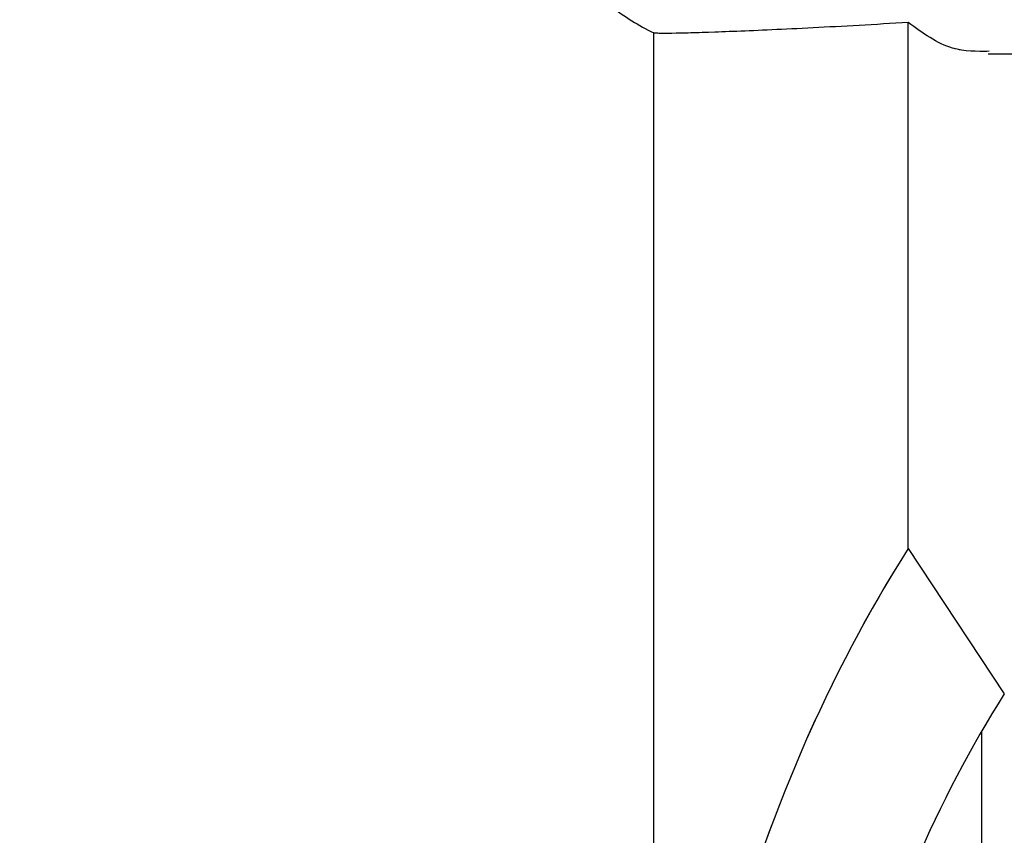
# Paper-space layout 'Sheet9' of a CAD drawing. Header units: inches. Extents: x 2.34 to 9.39, y 0.52 to 7.47.
# Tile 5 of 32: x 4.1477 to 4.2484, y 2.2648 to 2.3481. Entities that reach past the tile are written whole.
import ezdxf

# ---------------------------------------------------------------- set-up
doc = ezdxf.new("R2010")
doc.units = ezdxf.units.IN
doc.header["$MEASUREMENT"] = 0
doc.linetypes.add('PHANTOM', pattern=[0.49999999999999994, 0.25, -0.05, 0.05, -0.05, 0.05, -0.05])
doc.layers.add('FORMAT', color=7, linetype='Continuous')
doc.styles.add('SLDTEXTSTYLE0', font='TXT', dxfattribs={"width": 0.75})
doc.dimstyles.new('SLDDIMSTYLE11', dxfattribs={"dimtxt": 0.1041666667, "dimasz": 0.13, "dimexe": 0, "dimexo": 0.0625, "dimgap": 0.0260416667, "dimtad": 0, "dimtih": 1, "dimtoh": 1, "dimdec": 1, "dimlfac": 18, "dimrnd": 1e-09, "dimzin": 12, "dimdsep": 46, "dimtxsty": 'SLDTEXTSTYLE0', "dimsah": 1, "dimcen": 0.09, "dimadec": 0, "dimazin": 3, "dimtfac": 1, "dimtdec": 1, "dimtofl": 0, "dimtmove": 0, "dimatfit": 3, "dimfxl": 1, "dimfrac": 2, "dimtolj": 1, "dimtzin": 12, "dimarcsym": 0})

# ---------------------------------------------------------------- blocks, each defined once
blk = doc.blocks.new('_D_76')
at = {"layer": 'FORMAT', "color": 7}
for p, q in [((5.9691685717, 6.7509256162), (3.1807116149, 6.7509256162)), ((3.3057116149, 6.7509256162), (3.3057116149, 5.1785009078)), ((3.1517764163, 5.1573782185), (3.1200923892, 5.1573782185)), ((3.1200923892, 5.1573782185), (3.1200923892, 4.9918689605)), ((3.4596467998, 5.1573782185), (3.4913308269, 5.1573782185)), ((3.4913308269, 5.1573782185), (3.4913308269, 4.9918689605)), ((3.1200923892, 4.9918689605), (3.1517764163, 4.9918689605)), ((3.4913308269, 4.9918689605), (3.4596467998, 4.9918689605)), ((3.3057116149, 1.986126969), (3.3057116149, 4.8318573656)), ((4.0575565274, 1.986126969), (3.1807116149, 1.986126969))]:
    blk.add_line(p, q, dxfattribs=at)
for points in [[(3.3057116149, 6.7509256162), (3.2857116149, 6.6209256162), (3.3257116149, 6.6209256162)], [(3.3057116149, 1.986126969), (3.3257116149, 2.116126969), (3.2857116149, 2.116126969)]]:
    blk.add_solid(points, dxfattribs=at)
at = {"layer": 'FORMAT', "color": 7, "char_height": 0.1041666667, "attachment_point": 1, "style": 'SLDTEXTSTYLE0'}
for s, insert in [('2178', (3.1517764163, 5.1261468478)), ('85.8', (3.1710665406, 4.9661352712))]:
    blk.add_mtext(s, dxfattribs=dict(at, insert=insert))
blk = doc.blocks.new('_D_78')
at = {"layer": 'FORMAT', "color": 7}
for p, q in [((4.8515722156, 5.7140035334), (3.5529575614, 5.7140035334)), ((3.6779575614, 5.7140035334), (3.6779575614, 4.5406452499)), ((3.5240223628, 4.5195225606), (3.4923383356, 4.5195225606)), ((3.4923383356, 4.5195225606), (3.4923383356, 4.3540133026)), ((3.8318927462, 4.5195225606), (3.8635767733, 4.5195225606)), ((3.8635767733, 4.5195225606), (3.8635767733, 4.3540133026)), ((3.4923383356, 4.3540133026), (3.5240223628, 4.3540133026)), ((3.8635767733, 4.3540133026), (3.8318927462, 4.3540133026)), ((3.6779575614, 1.986126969), (3.6779575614, 4.1940017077)), ((4.0575565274, 1.986126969), (3.5529575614, 1.986126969))]:
    blk.add_line(p, q, dxfattribs=at)
for points in [[(3.6779575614, 5.7140035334), (3.6579575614, 5.5840035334), (3.6979575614, 5.5840035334)], [(3.6779575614, 1.986126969), (3.6979575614, 2.116126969), (3.6579575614, 2.116126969)]]:
    blk.add_solid(points, dxfattribs=at)
at = {"layer": 'FORMAT', "color": 7, "char_height": 0.1041666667, "attachment_point": 1, "style": 'SLDTEXTSTYLE0'}
for s, insert in [('1704', (3.5240223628, 4.4882911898)), ('67.1', (3.543312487, 4.3282796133))]:
    blk.add_mtext(s, dxfattribs=dict(at, insert=insert))

psp = doc.layouts.new('Sheet9')

# ---------------------------------------------------------------- linework, layer by layer
at = {"color": 7, "linetype": 'Continuous', "lineweight": 25}
for p, q in [((4.2385738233, 2.2940631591), (4.2385738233, 2.3478286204)), ((4.2125704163, 2.1991105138), (4.2125704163, 2.3467741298)), ((4.2467286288, 2.344626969), (4.2647235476, 2.344626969)), ((4.2385738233, 2.2940631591), (4.2483947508, 2.2792088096)), ((4.246093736, 2.1527936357), (4.246093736, 2.275423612))]:
    psp.add_line(p, q, dxfattribs=at)
at = {"color": 7, "linetype": 'PHANTOM', "lineweight": 18}
for p, q in [((4.2385738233, 2.2940631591), (4.2385738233, 2.3478286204)), ((4.2385738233, 2.2940631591), (4.2385738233, 2.3478286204)), ((4.2385738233, 2.2940631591), (4.2385738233, 2.3478286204)), ((4.2125704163, 2.1991105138), (4.2125704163, 2.3467741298)), ((4.2125704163, 2.1991105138), (4.2125704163, 2.3467741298)), ((4.2125704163, 2.1991105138), (4.2125704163, 2.3467741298)), ((4.2467286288, 2.344626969), (4.2647235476, 2.344626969)), ((4.2467286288, 2.344626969), (4.2647235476, 2.344626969)), ((4.2467286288, 2.344626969), (4.2647235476, 2.344626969)), ((4.2385738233, 2.2940631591), (4.2483947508, 2.2792088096)), ((4.2385738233, 2.2940631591), (4.2483947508, 2.2792088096)), ((4.2385738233, 2.2940631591), (4.2483947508, 2.2792088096)), ((4.246093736, 2.1527936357), (4.246093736, 2.275423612)), ((4.246093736, 2.1527936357), (4.246093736, 2.275423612)), ((4.246093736, 2.1527936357), (4.246093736, 2.275423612))]:
    psp.add_line(p, q, dxfattribs=at)
at = {"color": 7, "linetype": 'Continuous', "lineweight": 25}
psp.add_arc((4.2221003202, 2.3668491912), 0.0222222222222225, 231.2783993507, 244.5834695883, dxfattribs=at)
at = {"color": 7, "linetype": 'PHANTOM', "lineweight": 18}
for radius in [0.0222222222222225, 0.0222222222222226, 0.0222222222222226]:
    psp.add_arc((4.2221003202, 2.3668491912), radius, 231.2783993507, 244.5834695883, dxfattribs=at)
at = {"color": 7, "linetype": 'Continuous', "lineweight": 25}
for major_axis, start_param, end_param in [((0, 0.1401601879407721), 0.8027048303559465, 1.553489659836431), ((0, 0.1191566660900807), 0.8057558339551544, 1.550438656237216)]:
    psp.add_ellipse((4.3052232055, 2.1966849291), major_axis=major_axis, ratio=0.6611482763, start_param=start_param, end_param=end_param, dxfattribs=at)
at = {"color": 7, "linetype": 'PHANTOM', "lineweight": 18}
for major_axis, start_param, end_param in [((0, 0.1401601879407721), 0.8027048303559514, 1.553489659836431), ((0, 0.1401601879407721), 0.8027048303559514, 1.553489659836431), ((0, 0.1401601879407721), 0.8027048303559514, 1.553489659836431), ((0, 0.1191566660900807), 0.8057558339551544, 1.550438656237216), ((0, 0.1191566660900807), 0.8057558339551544, 1.550438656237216), ((0, 0.1191566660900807), 0.8057558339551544, 1.550438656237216)]:
    psp.add_ellipse((4.3052232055, 2.1966849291), major_axis=major_axis, ratio=0.6611482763, start_param=start_param, end_param=end_param, dxfattribs=at)
at = {"color": 7, "linetype": 'Continuous', "lineweight": 25}
for points, knots in [([(4.238573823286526, 2.347828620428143), (4.235193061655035, 2.3476340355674), (4.228333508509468, 2.347239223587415), (4.220733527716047, 2.34690697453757), (4.21535876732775, 2.34672744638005), (4.212982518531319, 2.34670586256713), (4.21266856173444, 2.346757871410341), (4.212570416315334, 2.346774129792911)], [0, 0, 0, 0, 0.2209387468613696, 0.4482839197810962, 0.6692407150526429, 0.8966019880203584, 1, 1, 1, 1]), ([(4.246847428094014, 2.344889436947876), (4.245583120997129, 2.344877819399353), (4.242662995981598, 2.344850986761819), (4.240053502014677, 2.346751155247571), (4.238573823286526, 2.347828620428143)], [0, 0, 0, 0, 0.4329633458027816, 1, 1, 1, 1])]:
    psp.add_open_spline(points, degree=3, knots=knots, dxfattribs=at)
at = {"color": 7, "linetype": 'PHANTOM', "lineweight": 18}
for points, knots in [([(4.238573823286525, 2.347828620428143), (4.235193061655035, 2.3476340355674), (4.228333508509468, 2.347239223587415), (4.220733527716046, 2.34690697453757), (4.21535876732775, 2.34672744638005), (4.212982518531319, 2.34670586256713), (4.21266856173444, 2.346757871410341), (4.212570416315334, 2.346774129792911)], [0, 0, 0, 0, 0.2209387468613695, 0.4482839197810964, 0.669240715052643, 0.8966019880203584, 1, 1, 1, 1]), ([(4.238573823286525, 2.347828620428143), (4.235193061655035, 2.3476340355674), (4.228333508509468, 2.347239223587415), (4.220733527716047, 2.34690697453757), (4.21535876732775, 2.34672744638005), (4.212982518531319, 2.34670586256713), (4.21266856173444, 2.346757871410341), (4.212570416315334, 2.346774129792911)], [0, 0, 0, 0, 0.2209387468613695, 0.4482839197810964, 0.6692407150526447, 0.8966019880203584, 1, 1, 1, 1]), ([(4.238573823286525, 2.347828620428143), (4.235193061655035, 2.3476340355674), (4.228333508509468, 2.347239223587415), (4.220733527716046, 2.34690697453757), (4.21535876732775, 2.34672744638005), (4.212982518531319, 2.34670586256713), (4.21266856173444, 2.346757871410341), (4.212570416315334, 2.346774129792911)], [0, 0, 0, 0, 0.2209387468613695, 0.4482839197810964, 0.6692407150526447, 0.8966019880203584, 1, 1, 1, 1]), ([(4.246847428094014, 2.344889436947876), (4.245583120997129, 2.344877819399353), (4.242662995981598, 2.344850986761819), (4.240053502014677, 2.346751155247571), (4.238573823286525, 2.347828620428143)], [0, 0, 0, 0, 0.4329633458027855, 0.9999999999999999, 0.9999999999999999, 0.9999999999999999, 0.9999999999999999]), ([(4.246847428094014, 2.344889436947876), (4.245583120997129, 2.344877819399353), (4.242662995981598, 2.344850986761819), (4.240053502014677, 2.346751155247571), (4.238573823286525, 2.347828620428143)], [0, 0, 0, 0, 0.4329633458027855, 0.9999999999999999, 0.9999999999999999, 0.9999999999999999, 0.9999999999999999]), ([(4.246847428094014, 2.344889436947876), (4.245583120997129, 2.344877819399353), (4.242662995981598, 2.344850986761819), (4.240053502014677, 2.346751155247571), (4.238573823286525, 2.347828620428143)], [0, 0, 0, 0, 0.4329633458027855, 0.9999999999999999, 0.9999999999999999, 0.9999999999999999, 0.9999999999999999])]:
    psp.add_open_spline(points, degree=3, knots=knots, dxfattribs=at)

# ---------------------------------------------------------------- dimensions: what is measured, and where the dimension line sits
at = {"layer": 'FORMAT', "color": 7}
for base, p1, picture, middle in [((3.3057116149, 1.986126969), (6.0191685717, 6.7509256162), '_D_76', (3.3057116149, 5.0051791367)), ((3.6779575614, 1.986126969), (4.9015722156, 5.7140035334), '_D_78', (3.6779575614, 4.3673234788))]:
    dim = psp.add_linear_dim(base=base, p1=p1, p2=(4.1075565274, 1.986126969), angle=90, dimstyle='SLDDIMSTYLE11', dxfattribs=at)
    dim.commit()
    dim.dimension.update_dxf_attribs({"geometry": picture, "text_midpoint": middle, "dimtype": 160})

doc.saveas('drawing.dxf')
